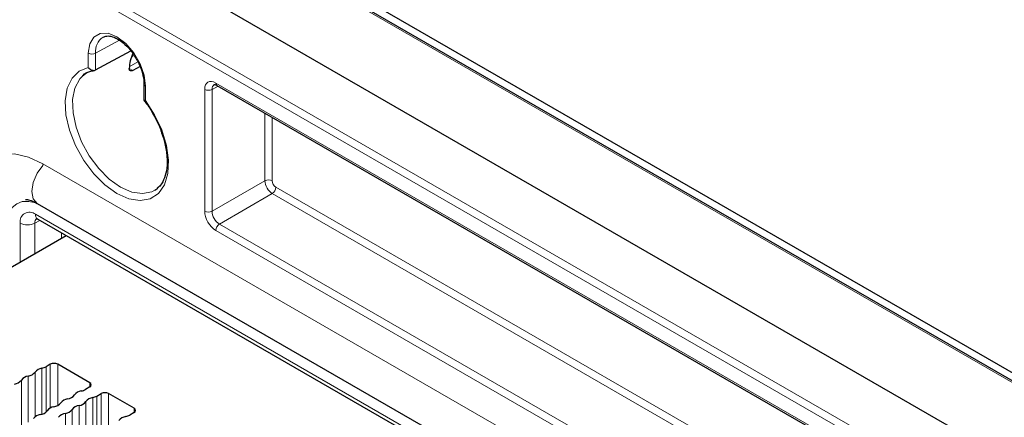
# Paper-space layout 'Blatt2' of a CAD drawing. Header units: millimetres. Extents: x 5 to 418, y 2 to 292.
# Tile 66 of 76: x 253 to 290, y 232 to 247. Entities that reach past the tile are written whole.
import ezdxf

# ---------------------------------------------------------------- set-up
doc = ezdxf.new("R2010")
doc.units = ezdxf.units.MM

psp = doc.layouts.new('Blatt2')

# ---------------------------------------------------------------- linework, layer by layer
at = {"color": 7, "linetype": 'Continuous', "lineweight": 25}
for p, q in [((253.255, 251.634), (299.075, 225.183)), ((294.408, 231.3), (264.144, 248.771)), ((294.184, 231.122), (263.72, 248.708)), ((255.695, 245.014), (257.035, 245.746)), ((257.39, 245.141), (257.113, 244.992)), ((257.542, 244.472), (257.542, 243.862)), ((260.33, 244.422), (288.123, 228.378)), ((257.96, 240.412), (258.075, 240.495)), ((253.462, 239.909), (294.474, 216.233)), ((253.479, 239.308), (295.057, 215.306)), ((240.81, 230.732), (254.572, 238.677)), ((253.962, 233.753), (253.799, 233.659)), ((255.468, 233.047), (254.245, 233.753)), ((255.468, 232.883), (255.306, 232.789)), ((255.744, 232.536), (255.907, 232.63)), ((257.166, 232.067), (256.19, 232.63)), ((257.166, 231.904), (257.003, 231.81))]:
    psp.add_line(p, q, dxfattribs=at)
at = {"color": 7, "linetype": 'Continuous', "lineweight": 18}
for p, q in [((297.095, 223.839), (251.275, 250.291)), ((251.414, 250.534), (297.234, 224.083)), ((294.086, 231.114), (263.623, 248.7)), ((255.695, 245.65), (256.604, 246.157)), ((255.415, 245.105), (255.415, 245.652)), ((255.695, 245.65), (255.695, 245.014)), ((257.057, 245.501), (257.17, 245.567)), ((256.977, 245.071), (257.113, 244.992)), ((257.312, 245.322), (256.981, 245.131)), ((257.6, 244.39), (257.6, 243.844)), ((259.864, 239.611), (259.864, 244.269)), ((260.38, 244.394), (260.145, 244.268)), ((260.145, 244.268), (260.145, 239.609)), ((260.289, 244.514), (288.082, 228.47)), ((262.164, 240.775), (262.164, 243.364)), ((262.445, 243.202), (262.445, 240.774)), ((294.691, 217.749), (253.679, 241.425)), ((260.145, 239.609), (262.164, 240.775)), ((262.586, 240.529), (288.447, 225.599)), ((262.447, 240.285), (260.428, 239.119)), ((288.447, 225.276), (262.447, 240.285)), ((253.396, 239.491), (294.974, 215.489)), ((252.811, 237.66), (252.811, 239.153)), ((253.371, 239.15), (253.565, 239.258)), ((253.371, 239.15), (253.371, 237.984)), ((260.428, 239.119), (288.22, 223.075)), ((254.386, 238.57), (254.386, 238.784)), ((288.082, 222.831), (260.289, 238.876)), ((253.962, 233.753), (253.962, 232.079)), ((254.245, 233.753), (254.245, 232.177)), ((253.378, 233.449), (253.378, 231.74)), ((253.64, 233.6), (253.64, 231.841)), ((253.799, 233.659), (253.799, 231.929)), ((252.855, 233.147), (252.855, 231.438)), ((253.116, 233.298), (253.116, 231.539)), ((255.468, 233.047), (255.468, 232.883)), ((255.907, 232.63), (255.907, 231.181)), ((256.19, 232.63), (256.19, 231.406)), ((255.323, 232.326), (255.323, 230.857)), ((255.585, 232.477), (255.585, 231.051)), ((255.744, 232.536), (255.744, 231.133)), ((254.538, 231.873), (254.538, 230.447)), ((254.8, 232.024), (254.8, 230.555)), ((255.061, 232.175), (255.061, 230.749)), ((257.166, 232.067), (257.166, 231.904))]:
    psp.add_line(p, q, dxfattribs=at)
at = {"color": 7, "linetype": 'Continuous', "lineweight": 18, "flags": 128}
for points in [[(255.415, 245.652), (255.468, 246.011), (255.623, 246.273), (255.865, 246.413), (256.17, 246.416), (256.507, 246.283), (256.845, 246.026), (257.15, 245.671), (257.392, 245.252), (257.547, 244.811), (257.6, 244.39)], [(257.6, 243.844), (257.95, 243.3), (258.223, 242.717), (258.403, 242.126), (258.482, 241.559), (258.454, 241.046), (258.322, 240.616), (258.092, 240.291), (257.777, 240.088), (257.394, 240.018), (256.963, 240.086), (256.507, 240.288), (256.052, 240.612), (255.621, 241.042), (255.238, 241.553), (254.923, 242.12), (254.693, 242.711), (254.561, 243.294), (254.533, 243.838), (254.612, 244.315), (254.792, 244.697), (255.064, 244.966), (255.415, 245.105)], [(255.187, 244.781), (255.085, 244.668), (254.902, 244.321), (254.816, 243.881), (254.832, 243.373), (254.948, 242.825), (255.159, 242.267), (255.452, 241.731), (255.811, 241.245), (256.217, 240.838), (256.646, 240.531), (257.076, 240.342), (257.481, 240.281), (257.841, 240.352), (257.96, 240.412)], [(253.679, 241.425), (253.128, 241.681), (252.598, 241.801), (252.109, 241.781), (251.681, 241.623), (251.329, 241.331), (251.068, 240.918), (250.907, 240.398), (250.853, 239.793)], [(253.678, 241.358), (253.462, 241.063), (253.309, 240.71), (253.255, 240.366), (253.309, 240.085), (253.462, 239.909), (253.462, 239.909)], [(253.689, 241.37), (253.682, 241.395), (253.679, 241.425)], [(253.492, 239.892), (253.403, 239.926), (253.137, 239.986), (252.892, 239.976), (252.677, 239.897), (252.501, 239.751), (252.37, 239.543), (252.29, 239.283), (252.262, 238.98)]]:
    psp.add_lwpolyline(points, dxfattribs=at)
at = {"color": 7, "linetype": 'Continuous', "lineweight": 25, "flags": 128}
for points in [[(255.364, 244.909), (255.354, 244.904), (255.187, 244.781)], [(253.479, 239.308), (253.477, 239.309), (253.472, 239.312)]]:
    psp.add_lwpolyline(points, dxfattribs=at)
at = {"color": 7, "linetype": 'Continuous', "lineweight": 18}
for centre, radius, start, end in [((256.327, 245.735), 0.638, 122.9484, 187.6073), ((255.556, 245.926), 0.308, 242.6565, 296.7662), ((257.64, 244.481), 0.0991, 185.7795, 246.1773), ((260.006, 244.543), 0.308, 242.6565, 296.7662), ((260.387, 244.503), 0.0988, 173.763, 234.9248), ((262.303, 240.5), 0.308, 62.6565, 116.7662), ((262.278, 240.543), 0.308, 303.2297, 357.3477), ((253.168, 239.211), 0.362, 50.7967, 189.214), ((253.6, 239.472), 0.205, 174.6861, 231.4559), ((260.006, 239.884), 0.308, 242.6565, 296.7662), ((253.094, 239.7), 0.616, 242.6565, 296.7662), ((253.597, 239.169), 0.227, 134.7388, 184.7893), ((260.597, 238.862), 0.308, 123.2297, 177.3477)]:
    psp.add_arc(centre, radius, start, end, dxfattribs=at)
at = {"color": 7, "linetype": 'Continuous', "lineweight": 25}
for centre, radius, start, end in [((258.579, 244.99), 1.604, 155.8788, 177.0252), ((254.103, 233.48), 0.307, 62.6097, 117.3903), ((253.059, 233.7), 0.406, 278.1317, 321.8629), ((253.697, 233.199), 0.406, 98.1317, 141.8629), ((253.532, 234.138), 0.548, 281.3079, 299.1741), ((252.536, 233.398), 0.406, 278.1317, 321.8629), ((253.174, 232.897), 0.406, 98.1317, 141.8629), ((255.437, 232.965), 0.0873, 290.7834, 69.2166), ((254.566, 232.83), 0.406, 278.1317, 321.8629), ((255.204, 232.329), 0.406, 98.1317, 141.8629), ((255.039, 233.268), 0.548, 281.3079, 299.1741), ((256.048, 232.357), 0.307, 62.6097, 117.3903), ((254.042, 232.528), 0.406, 278.1317, 321.8629), ((254.68, 232.027), 0.406, 98.1317, 141.8629), ((255.004, 232.577), 0.406, 278.1317, 321.8629), ((255.642, 232.076), 0.406, 98.1317, 141.8629), ((255.477, 233.015), 0.548, 281.3079, 299.1741), ((253.519, 232.226), 0.406, 278.1317, 321.8629), ((254.157, 231.725), 0.406, 98.1317, 141.8629), ((254.596, 231.472), 0.406, 98.1317, 141.8629), ((254.481, 232.275), 0.406, 278.1317, 321.8629), ((255.119, 231.774), 0.406, 98.1317, 141.8629), ((257.135, 231.985), 0.0873, 290.7834, 69.2166), ((253.634, 231.423), 0.406, 98.1317, 141.8629), ((256.901, 231.349), 0.406, 98.1317, 141.8629), ((256.736, 232.288), 0.548, 281.3079, 299.1741)]:
    psp.add_arc(centre, radius, start, end, dxfattribs=at)
at = {"color": 7, "linetype": 'Continuous', "lineweight": 18}
for centre, major_axis, ratio, start_param, end_param in [((260.289, 244.024), (-0.3, 0.52), 0.577206, 5.498021, 7.068512), ((260.43, 244.106), (-0.205, 0.344), 0.576943, 6.261428, 7.059805), ((262.445, 240.61), (-0.2, 0.346), 0.567307, 0.785631, 2.356123), ((262.586, 240.692), (-0.1, 0.173), 0.577557, 0.785632, 2.356124), ((260.289, 239.366), (-0.3, 0.52), 0.577557, 0.785632, 2.356124), ((260.43, 239.447), (-0.2, 0.346), 0.587808, 0.785633, 2.356124)]:
    psp.add_ellipse(centre, major_axis=major_axis, ratio=ratio, start_param=start_param, end_param=end_param, dxfattribs=at)
at = {"color": 7, "linetype": 'Continuous', "lineweight": 25}
for points, knots in [([(255.985, 246.264), (256.028, 246.284), (256.117, 246.328), (256.335, 246.3), (256.606, 246.174), (256.887, 245.94), (257.105, 245.691), (257.201, 245.516), (257.231, 245.461)], [0, 0, 0, 0, 0.164048, 0.3433566, 0.5356203, 0.7245657, 0.9140039, 1, 1, 1, 1]), ([(257.231, 245.461), (257.271, 245.397), (257.382, 245.214), (257.491, 244.895), (257.539, 244.629), (257.541, 244.5), (257.542, 244.472)], [0, 0, 0, 0, 0.199972, 0.56447, 0.906009, 1, 1, 1, 1]), ([(255.415, 245.105), (255.415, 245.105), (255.43, 245.087), (255.465, 245.053), (255.526, 245.017), (255.588, 244.998), (255.647, 244.995), (255.679, 245.008), (255.695, 245.014)], [0, 0, 0, 0, 0.0059063, 0.2194964, 0.4376705, 0.6317636, 0.815685, 1, 1, 1, 1]), ([(257.113, 244.992), (257.096, 244.985), (257.064, 244.972), (257.022, 244.977), (256.991, 245), (256.976, 245.036), (256.976, 245.063), (256.977, 245.074)], [0, 0, 0, 0, 0.217012, 0.434027, 0.650902, 0.86732, 1, 1, 1, 1]), ([(255.215, 244.799), (255.217, 244.802), (255.282, 244.888), (255.424, 244.954), (255.587, 244.983), (255.648, 244.994)], [0, 0, 0, 0, 0.0186569, 0.6287294, 1, 1, 1, 1]), ([(260.23, 244.452), (260.23, 244.452), (260.231, 244.454), (260.238, 244.457), (260.292, 244.444), (260.323, 244.426), (260.33, 244.422)], [0, 0, 0, 0, 0.053386, 0.546136, 0.902846, 1, 1, 1, 1]), ([(257.541, 243.855), (257.575, 243.811), (257.724, 243.619), (257.949, 243.239), (258.141, 242.856), (258.204, 242.646), (258.215, 242.609)], [0, 0, 0, 0, 0.118208, 0.516419, 0.915253, 1, 1, 1, 1]), ([(257.6, 243.844), (257.6, 243.844), (257.596, 243.843), (257.588, 243.843), (257.579, 243.844), (257.57, 243.844), (257.562, 243.846), (257.556, 243.847), (257.55, 243.85), (257.546, 243.852), (257.543, 243.856), (257.542, 243.859), (257.542, 243.861), (257.542, 243.862)], [0, 0, 0, 0, 0.011197, 0.111514, 0.212301, 0.314558, 0.417324, 0.519652, 0.622521, 0.727138, 0.832387, 0.923444, 1, 1, 1, 1]), ([(258.215, 242.609), (258.261, 242.472), (258.366, 242.161), (258.432, 241.698), (258.427, 241.247), (258.336, 240.874), (258.208, 240.619), (258.093, 240.527), (258.051, 240.494)], [0, 0, 0, 0, 0.148026, 0.33531, 0.521526, 0.706874, 0.892509, 1, 1, 1, 1]), ([(253.018, 240.061), (253.028, 240.062), (253.061, 240.064), (253.214, 240.036), (253.38, 239.951), (253.462, 239.909)], [0, 0, 0, 0, 0.203764, 0.60493, 1, 1, 1, 1]), ([(253.422, 239.333), (253.422, 239.334), (253.422, 239.335), (253.459, 239.317), (253.479, 239.308)], [0, 0, 0, 0, 0.466287, 1, 1, 1, 1])]:
    psp.add_open_spline(points, degree=3, knots=knots, dxfattribs=at)

doc.saveas('drawing.dxf')
